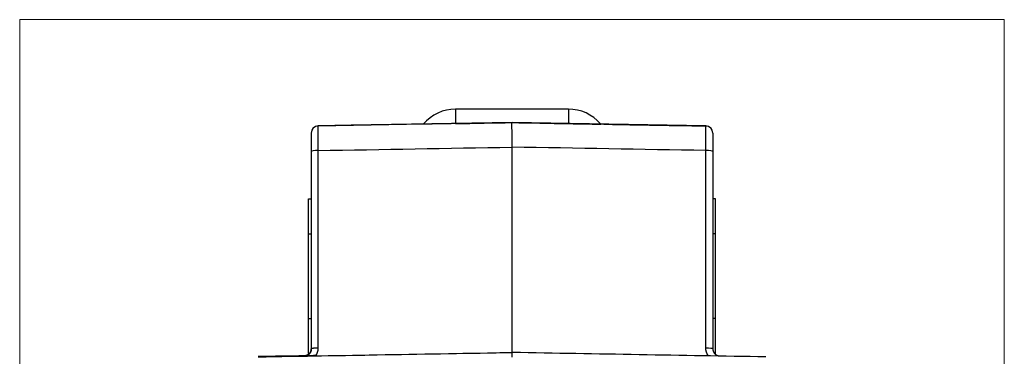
# Model space of a CAD drawing. Header units: millimetres. Extents: x 52 to 568, y 47 to 373.
# Tile 9 of 18: x 52 to 122, y 256 to 280. Entities that reach past the tile are written whole.
import ezdxf

# ---------------------------------------------------------------- set-up
doc = ezdxf.new("R2010")
doc.units = ezdxf.units.MM
doc.layers.add('1', color=7, linetype='Continuous', true_color=0xffffff)

msp = doc.modelspace()

# ---------------------------------------------------------------- linework, layer by layer
at = {"layer": '1', "color": 8, "linetype": 'Continuous', "lineweight": 18}
for p, q in [((52.456, 139.733), (52.456, 280.267)), ((122.294, 280.267), (52.456, 280.267)), ((122.294, 280.267), (122.294, 139.733))]:
    msp.add_line(p, q, dxfattribs=at)
at = {"layer": '1', "color": 18, "linetype": 'Continuous', "lineweight": 25}
for p, q in [((91.375, 273.917), (83.375, 273.917)), ((83.375, 273.917), (83.375, 272.888)), ((91.375, 273.917), (91.375, 272.888)), ((87.375, 272.957), (73.626, 272.717)), ((75.972, 272.766), (73.626, 272.725)), ((73.626, 272.717), (73.626, 272.725)), ((87.375, 272.965), (75.972, 272.766)), ((101.124, 272.725), (87.375, 272.965)), ((87.375, 272.965), (87.375, 272.96)), ((87.375, 272.958), (87.375, 272.957)), ((87.375, 272.957), (93.887, 272.844)), ((98.832, 272.757), (99.128, 272.752)), ((99.128, 272.752), (101.124, 272.717)), ((101.124, 272.717), (101.124, 272.725)), ((73.626, 256.944), (73.626, 270.975)), ((87.375, 256.657), (87.375, 271.216)), ((101.124, 256.944), (101.124, 270.975)), ((73.135, 270.911), (73.135, 256.888)), ((101.615, 270.911), (101.615, 256.898)), ((72.935, 267.553), (72.935, 267.554)), ((72.935, 267.554), (73.135, 267.554)), ((72.935, 265.053), (72.935, 267.553)), ((72.935, 267.553), (73.135, 267.553)), ((101.815, 267.554), (101.615, 267.554)), ((101.815, 267.553), (101.615, 267.553)), ((101.815, 267.553), (101.815, 267.554)), ((101.815, 265.053), (101.815, 267.553)), ((72.935, 259.053), (72.935, 265.053)), ((72.935, 265.053), (73.135, 265.053)), ((101.815, 265.053), (101.615, 265.053)), ((101.815, 259.053), (101.815, 265.053)), ((72.935, 256.553), (72.935, 259.053)), ((72.935, 259.053), (73.135, 259.053)), ((101.815, 259.053), (101.615, 259.053)), ((101.815, 256.553), (101.815, 259.053)), ((72.676, 256.384), (72.676, 256.4)), ((72.935, 256.553), (72.998, 256.553))]:
    msp.add_line(p, q, dxfattribs=at)
for centre, start, end in [((83.375, 270.917), 90, 139.74048), ((91.375, 270.917), 40.7991, 90)]:
    msp.add_arc(centre, 3, start, end, dxfattribs=at)
for centre, major_axis, ratio, start_param, end_param in [((73.635, 272.225), (0, -0.5), 1, 3.159046, 4.712389), ((73.635, 272.217), (0.5, 0), 1, 1.58825, 3.141593), ((-1018.76, 253.651), (1161.007, 20.265), 0.000003, 5.963365, 5.974511), ((1179.204, 253.901), (-1146.683, 20.015), 0.000003, 0.31056, 0.321779), ((101.115, 272.225), (0, -0.5), 1, 1.570796, 3.124139), ((101.115, 272.217), (-0.5, 0), 1, 3.141593, 4.694936), ((73.635, 270.911), (0.5, 0), 0.128908, 1.588249, 3.141593), ((101.115, 270.911), (-0.5, 0), 0.128908, 3.141593, 4.694936), ((101.115, 256.898), (-0.5, 0), 0.091549, 3.141593, 4.694936)]:
    msp.add_ellipse(centre, major_axis=major_axis, ratio=ratio, start_param=start_param, end_param=end_param, dxfattribs=at)
for points, degree in [([(73.626, 270.975), (73.622, 271.961), (73.622, 272.717), (73.626, 272.717)], 3), ([(93.887, 272.844), (98.832, 272.757)], 1), ([(73.135, 272.217), (73.135, 272.217), (73.135, 271.65), (73.135, 270.911)], 3), ([(101.615, 272.217), (101.615, 272.217), (101.615, 271.427), (101.615, 270.911)], 2), ([(73.626, 270.975), (78.209, 271.056), (82.792, 271.136), (87.375, 271.216)], 3), ([(101.124, 270.975), (96.541, 271.056), (91.958, 271.136), (87.375, 271.216)], 3), ([(72.681, 256.401), (71.576, 256.381), (70.471, 256.362), (69.366, 256.343)], 3), ([(73.469, 256.414), (73.241, 256.411), (73.013, 256.407), (72.785, 256.403)], 3), ([(73.46, 256.397), (73.565, 256.556), (73.626, 256.744), (73.626, 256.944)], 3), ([(73.46, 256.397), (78.099, 256.478), (82.737, 256.559), (87.375, 256.64)], 3)]:
    msp.add_open_spline(points, degree=degree, dxfattribs=at)
for points, knots in [([(83.375, 272.888), (83.298, 272.887), (83.222, 272.885), (83.111, 272.884), (83.074, 272.883), (83, 272.882), (82.964, 272.881), (82.859, 272.879), (82.793, 272.878), (82.697, 272.876), (82.666, 272.876), (82.606, 272.875), (82.577, 272.874), (82.492, 272.873), (82.439, 272.872), (82.364, 272.871), (82.339, 272.87), (82.291, 272.869), (82.268, 272.869), (82.201, 272.868), (82.159, 272.867), (82.079, 272.866), (82.041, 272.865), (81.933, 272.863), (81.869, 272.862), (81.796, 272.861), (81.782, 272.861), (81.754, 272.86), (81.713, 272.859), (81.676, 272.859), (81.604, 272.858), (81.562, 272.857), (81.484, 272.856), (81.449, 272.855), (81.384, 272.854), (81.356, 272.853), (81.303, 272.853), (81.28, 272.852), (81.216, 272.851), (81.182, 272.851), (81.149, 272.85), (81.143, 272.85), (81.132, 272.85), (81.117, 272.85), (81.105, 272.849), (81.086, 272.849), (81.08, 272.849), (81.08, 272.849)], [0, 0, 0, 0, 0.031251, 0.031251, 0.046877, 0.046877, 0.062503, 0.062503, 0.093754, 0.093754, 0.10938, 0.10938, 0.125006, 0.125006, 0.156257, 0.156257, 0.171883, 0.171883, 0.187509, 0.187509, 0.21876, 0.21876, 0.250012, 0.250012, 0.312514, 0.312514, 0.32814, 0.32814, 0.343766, 0.375017, 0.375017, 0.43752, 0.43752, 0.500023, 0.500023, 0.562526, 0.562526, 0.625029, 0.625029, 0.750035, 0.750035, 0.781286, 0.781286, 0.812538, 0.875041, 0.875041, 1, 1, 1, 1]), ([(87.375, 272.421), (87.374, 272.506), (87.373, 272.583), (87.372, 272.716), (87.372, 272.773), (87.372, 272.864), (87.372, 272.899), (87.373, 272.945), (87.374, 272.957), (87.375, 272.957)], [0, 0, 0, 0, 0.25, 0.25, 0.5, 0.5, 0.75, 0.75, 1, 1, 1, 1]), ([(87.375, 271.216), (87.375, 271.224), (87.375, 271.238), (87.375, 271.26), (87.375, 271.281), (87.375, 271.303), (87.375, 271.324), (87.375, 271.345), (87.375, 271.367), (87.375, 271.388), (87.375, 271.409), (87.375, 271.43), (87.375, 271.451), (87.375, 271.472), (87.375, 271.492), (87.375, 271.513), (87.375, 271.534), (87.375, 271.554), (87.375, 271.574), (87.375, 271.595), (87.375, 271.615), (87.375, 271.635), (87.375, 271.655), (87.375, 271.675), (87.375, 271.695), (87.375, 271.714), (87.375, 271.734), (87.375, 271.753), (87.375, 271.773), (87.375, 271.792), (87.375, 271.811), (87.375, 271.83), (87.375, 271.849), (87.375, 271.867), (87.375, 271.886), (87.375, 271.905), (87.375, 271.923), (87.375, 271.941), (87.375, 271.959), (87.375, 271.977), (87.375, 271.995), (87.375, 272.013), (87.375, 272.03), (87.375, 272.048), (87.375, 272.065), (87.375, 272.082), (87.375, 272.099), (87.375, 272.116), (87.375, 272.133), (87.375, 272.149), (87.375, 272.166), (87.375, 272.182), (87.375, 272.198), (87.375, 272.214), (87.375, 272.23), (87.375, 272.246), (87.375, 272.261), (87.375, 272.276), (87.375, 272.292), (87.375, 272.307), (87.375, 272.322), (87.375, 272.336), (87.375, 272.351), (87.375, 272.365), (87.375, 272.379), (87.375, 272.394), (87.375, 272.407), (87.375, 272.417), (87.375, 272.421)], [0, 0, 0, 0, 0.01579, 0.031561, 0.047312, 0.063043, 0.078755, 0.094447, 0.110119, 0.125771, 0.141404, 0.157018, 0.172611, 0.188185, 0.203739, 0.219274, 0.234789, 0.250284, 0.26576, 0.281216, 0.296652, 0.312069, 0.327466, 0.342843, 0.358201, 0.373539, 0.388857, 0.404156, 0.419435, 0.434695, 0.449934, 0.465155, 0.480355, 0.495536, 0.510697, 0.525839, 0.540961, 0.556063, 0.571145, 0.586208, 0.601252, 0.616275, 0.631279, 0.646264, 0.661229, 0.676174, 0.691099, 0.706005, 0.720891, 0.735758, 0.750605, 0.765432, 0.78024, 0.795028, 0.809796, 0.824545, 0.839274, 0.853984, 0.868674, 0.883344, 0.897995, 0.912626, 0.927237, 0.941829, 0.956401, 0.970954, 0.985487, 1, 1, 1, 1]), ([(91.375, 272.888), (91.452, 272.887), (91.527, 272.885), (91.639, 272.884), (91.676, 272.883), (91.749, 272.882), (91.785, 272.881), (91.89, 272.879), (91.957, 272.878), (92.053, 272.876), (92.084, 272.876), (92.144, 272.875), (92.173, 272.874), (92.257, 272.873), (92.31, 272.872), (92.386, 272.871), (92.41, 272.87), (92.458, 272.869), (92.481, 272.869), (92.549, 272.868), (92.591, 272.867), (92.671, 272.866), (92.708, 272.865), (92.816, 272.863), (92.88, 272.862), (92.953, 272.861), (92.968, 272.861), (92.995, 272.86), (93.036, 272.859), (93.074, 272.859), (93.145, 272.858), (93.188, 272.857), (93.266, 272.856), (93.301, 272.855), (93.365, 272.854), (93.394, 272.853), (93.446, 272.853), (93.47, 272.852), (93.534, 272.851), (93.567, 272.851), (93.6, 272.85), (93.606, 272.85), (93.617, 272.85), (93.633, 272.85), (93.645, 272.849), (93.663, 272.849), (93.669, 272.849), (93.669, 272.849), (93.669, 272.849)], [0, 0, 0, 0, 0.031244, 0.031244, 0.046866, 0.046866, 0.062488, 0.062488, 0.093732, 0.093732, 0.109354, 0.109354, 0.124976, 0.124976, 0.15622, 0.15622, 0.171842, 0.171842, 0.187464, 0.187464, 0.218708, 0.218708, 0.249953, 0.249953, 0.312441, 0.312441, 0.328063, 0.328063, 0.343685, 0.374929, 0.374929, 0.437417, 0.437417, 0.499905, 0.499905, 0.562393, 0.562393, 0.624881, 0.624881, 0.749858, 0.749858, 0.781102, 0.781102, 0.812346, 0.874834, 0.874834, 0.99981, 1, 1, 1, 1]), ([(101.124, 270.975), (101.125, 271.094), (101.127, 271.212), (101.13, 271.441), (101.131, 271.552), (101.133, 271.764), (101.134, 271.865), (101.135, 272.053), (101.135, 272.14), (101.135, 272.299), (101.135, 272.37), (101.134, 272.494), (101.133, 272.546), (101.131, 272.631), (101.13, 272.663), (101.127, 272.706), (101.125, 272.717), (101.124, 272.717)], [0, 0, 0, 0, 0.125, 0.125, 0.25, 0.25, 0.375, 0.375, 0.5, 0.5, 0.625, 0.625, 0.75, 0.75, 0.875, 0.875, 1, 1, 1, 1]), ([(69.366, 256.325), (72.37, 256.377), (75.374, 256.43), (81.377, 256.534), (84.376, 256.587), (87.375, 256.639)], [0, 0, 0, 0, 0.500404, 0.500404, 1, 1, 1, 1]), ([(73.135, 256.898), (73.135, 256.894), (73.135, 256.886), (73.134, 256.875), (73.134, 256.863), (73.133, 256.852), (73.132, 256.841), (73.13, 256.83), (73.129, 256.819), (73.127, 256.807), (73.125, 256.797), (73.122, 256.786), (73.12, 256.775), (73.117, 256.764), (73.114, 256.754), (73.11, 256.743), (73.107, 256.733), (73.103, 256.723), (73.099, 256.713), (73.095, 256.703), (73.091, 256.693), (73.086, 256.683), (73.082, 256.673), (73.077, 256.664), (73.072, 256.655), (73.067, 256.646), (73.061, 256.637), (73.056, 256.628), (73.05, 256.619), (73.044, 256.611), (73.038, 256.602), (73.032, 256.594), (73.026, 256.586), (73.019, 256.578), (73.013, 256.57), (73.006, 256.563), (72.999, 256.555), (72.992, 256.548), (72.985, 256.541), (72.978, 256.534), (72.971, 256.527), (72.963, 256.521), (72.956, 256.515), (72.948, 256.508), (72.941, 256.502), (72.933, 256.496), (72.925, 256.491), (72.917, 256.485), (72.91, 256.48), (72.902, 256.475), (72.893, 256.47), (72.885, 256.465), (72.877, 256.46), (72.869, 256.456), (72.861, 256.452), (72.853, 256.448), (72.844, 256.444), (72.836, 256.44), (72.827, 256.436), (72.819, 256.433), (72.811, 256.43), (72.802, 256.427), (72.794, 256.424), (72.785, 256.421), (72.777, 256.418), (72.768, 256.416), (72.76, 256.414), (72.751, 256.412), (72.743, 256.41), (72.734, 256.408), (72.726, 256.406), (72.718, 256.405), (72.709, 256.403), (72.701, 256.402), (72.692, 256.401), (72.684, 256.4), (72.678, 256.4), (72.676, 256.4)], [0, 0, 0, 0, 0.015607, 0.031152, 0.046633, 0.062051, 0.077406, 0.092698, 0.107927, 0.123094, 0.138197, 0.153238, 0.168216, 0.183131, 0.197984, 0.212775, 0.227503, 0.242168, 0.256772, 0.271313, 0.285792, 0.300209, 0.314563, 0.328856, 0.343087, 0.357257, 0.371364, 0.38541, 0.399394, 0.413317, 0.427179, 0.440979, 0.454717, 0.468395, 0.482011, 0.495567, 0.509061, 0.522495, 0.535868, 0.54918, 0.562432, 0.575623, 0.588754, 0.601824, 0.614834, 0.627784, 0.640674, 0.653505, 0.666275, 0.678985, 0.691636, 0.704228, 0.71676, 0.729232, 0.741646, 0.754, 0.766295, 0.778532, 0.790709, 0.802828, 0.814889, 0.826891, 0.838835, 0.85072, 0.862548, 0.874318, 0.88603, 0.897684, 0.909281, 0.92082, 0.932302, 0.943727, 0.955095, 0.966406, 0.977661, 0.988858, 1, 1, 1, 1]), ([(73.135, 256.893), (73.135, 256.893), (73.135, 256.894), (73.135, 256.895), (73.135, 256.895), (73.135, 256.895), (73.135, 256.895), (73.135, 256.894), (73.135, 256.893), (73.135, 256.892), (73.135, 256.89), (73.136, 256.888), (73.136, 256.886), (73.136, 256.884), (73.136, 256.881), (73.136, 256.878), (73.136, 256.875), (73.136, 256.871), (73.136, 256.867), (73.136, 256.863), (73.135, 256.854), (73.134, 256.837), (73.131, 256.812), (73.125, 256.779), (73.118, 256.751), (73.111, 256.73), (73.107, 256.717), (73.102, 256.704), (73.096, 256.691), (73.091, 256.678), (73.084, 256.664), (73.077, 256.651), (73.07, 256.637), (73.062, 256.623), (73.053, 256.609), (73.043, 256.595), (73.033, 256.58), (73.025, 256.57), (73.02, 256.563), (73.017, 256.559), (73.014, 256.555), (73.01, 256.551), (73.006, 256.546), (73.001, 256.541), (72.997, 256.536), (72.991, 256.531), (72.985, 256.525), (72.979, 256.519), (72.973, 256.513), (72.965, 256.507), (72.958, 256.5), (72.95, 256.493), (72.941, 256.487), (72.932, 256.48), (72.922, 256.473), (72.912, 256.466), (72.901, 256.458), (72.889, 256.451), (72.877, 256.444), (72.864, 256.438), (72.85, 256.431), (72.836, 256.424), (72.821, 256.418), (72.806, 256.412), (72.789, 256.406), (72.772, 256.401), (72.754, 256.396), (72.736, 256.392), (72.716, 256.389), (72.696, 256.386), (72.683, 256.384), (72.676, 256.384)], [0, 0, 0, 0, 0.003648, 0.0072, 0.010695, 0.014168, 0.017661, 0.021211, 0.024855, 0.028626, 0.032556, 0.03667, 0.040992, 0.045543, 0.050339, 0.055393, 0.060719, 0.066327, 0.072224, 0.078418, 0.084916, 0.111174, 0.146082, 0.189619, 0.241745, 0.258561, 0.275888, 0.293728, 0.312083, 0.330956, 0.35035, 0.370269, 0.390716, 0.411696, 0.433211, 0.455268, 0.477872, 0.501027, 0.506388, 0.512334, 0.518868, 0.525993, 0.533711, 0.542023, 0.550931, 0.560435, 0.570538, 0.581241, 0.592543, 0.604447, 0.616954, 0.630064, 0.643781, 0.658105, 0.673039, 0.688585, 0.704747, 0.721528, 0.738932, 0.756966, 0.775635, 0.794948, 0.814914, 0.835543, 0.856849, 0.878848, 0.901557, 0.925, 0.9492, 0.974189, 1, 1, 1, 1]), ([(72.676, 256.384), (72.685, 256.384), (72.694, 256.384), (72.71, 256.384), (72.719, 256.384), (72.743, 256.385), (72.758, 256.385), (72.788, 256.386), (72.803, 256.386), (72.833, 256.386), (72.848, 256.387), (72.892, 256.387), (72.922, 256.388), (72.983, 256.389), (73.014, 256.39), (73.077, 256.391), (73.11, 256.391), (73.16, 256.392), (73.176, 256.392), (73.211, 256.393), (73.228, 256.393), (73.281, 256.394), (73.316, 256.395), (73.388, 256.396), (73.424, 256.397), (73.46, 256.397)], [0, 0, 0, 0, 0.03125, 0.03125, 0.0625, 0.0625, 0.125, 0.125, 0.1875, 0.1875, 0.25, 0.25, 0.375, 0.375, 0.5, 0.5, 0.625, 0.625, 0.6875, 0.6875, 0.75, 0.75, 0.875, 0.875, 1, 1, 1, 1]), ([(73.455, 256.413), (73.415, 256.412), (73.376, 256.412), (73.299, 256.41), (73.261, 256.41), (73.206, 256.409), (73.187, 256.409), (73.151, 256.408), (73.098, 256.407), (73.047, 256.406), (72.981, 256.405), (72.949, 256.404), (72.887, 256.403), (72.857, 256.403), (72.819, 256.402), (72.81, 256.402), (72.801, 256.402)], [0, 0, 0, 0, 0.158435, 0.158435, 0.316869, 0.316869, 0.396087, 0.396087, 0.475304, 0.633739, 0.633739, 0.792174, 0.792174, 0.950608, 0.950608, 1, 1, 1, 1]), ([(73, 256.554), (73, 256.554), (73, 256.554), (73, 256.554), (73, 256.554), (73, 256.554), (73, 256.554), (72.999, 256.554), (72.999, 256.554), (72.999, 256.554), (72.999, 256.554), (72.999, 256.554), (72.999, 256.554), (72.999, 256.554), (72.999, 256.554), (72.999, 256.554), (72.999, 256.554), (72.999, 256.554), (72.999, 256.554), (72.999, 256.554), (72.999, 256.554), (72.999, 256.554), (72.999, 256.554), (72.999, 256.554), (72.999, 256.554), (72.999, 256.554), (72.999, 256.554), (72.998, 256.554), (72.998, 256.554), (72.998, 256.554), (72.998, 256.553), (72.998, 256.553)], [0, 0, 0, 0, 0.121508, 0.121508, 0.182262, 0.182262, 0.243015, 0.243015, 0.303769, 0.303769, 0.364523, 0.364523, 0.425277, 0.425277, 0.486031, 0.486031, 0.546785, 0.546785, 0.607539, 0.607539, 0.668292, 0.668292, 0.729046, 0.729046, 0.7898, 0.7898, 0.850554, 0.850554, 0.911308, 0.911308, 1, 1, 1, 1]), ([(73, 256.554), (73, 256.554), (73.002, 256.556), (73.008, 256.564), (73.013, 256.569), (73.031, 256.591), (73.048, 256.612), (73.069, 256.648), (73.074, 256.656), (73.082, 256.672), (73.095, 256.698), (73.106, 256.727), (73.119, 256.769), (73.125, 256.792), (73.132, 256.841), (73.135, 256.868), (73.135, 256.896)], [0, 0, 0, 0, 0.125, 0.125, 0.25, 0.25, 0.5, 0.5, 0.5625, 0.5625, 0.625, 0.75, 0.75, 0.875, 0.875, 1, 1, 1, 1]), ([(73.011, 256.553), (73.011, 256.553), (73.013, 256.555), (73.019, 256.562), (73.023, 256.568), (73.039, 256.589), (73.055, 256.609), (73.074, 256.644), (73.078, 256.651), (73.086, 256.667), (73.097, 256.691), (73.108, 256.72), (73.12, 256.76), (73.125, 256.783), (73.133, 256.83), (73.135, 256.856), (73.135, 256.883)], [0, 0, 0, 0, 0.123896, 0.123896, 0.249054, 0.249054, 0.499369, 0.499369, 0.561948, 0.561948, 0.624527, 0.749685, 0.749685, 0.874842, 0.874842, 1, 1, 1, 1]), ([(87.375, 256.293), (87.375, 256.319), (87.375, 256.37), (87.375, 256.417), (87.375, 256.45), (87.375, 256.461), (87.375, 256.482), (87.375, 256.493), (87.375, 256.522), (87.375, 256.54), (87.375, 256.565), (87.375, 256.572), (87.375, 256.587), (87.375, 256.594), (87.375, 256.613), (87.375, 256.623), (87.375, 256.636), (87.375, 256.64), (87.375, 256.647), (87.375, 256.649), (87.375, 256.656), (87.375, 256.658), (87.375, 256.658)], [0, 0, 0, 0, 0.125142, 0.250283, 0.250283, 0.312854, 0.312854, 0.375425, 0.375425, 0.500566, 0.500566, 0.563137, 0.563137, 0.625708, 0.625708, 0.750849, 0.750849, 0.81342, 0.81342, 0.875991, 0.875991, 1, 1, 1, 1]), ([(87.375, 256.658), (87.386, 256.658), (87.396, 256.658), (93.399, 256.553), (99.391, 256.448), (105.384, 256.344)], [0, 0, 0, 0, 0.001779, 0.001779, 1, 1, 1, 1]), ([(101.294, 256.414), (101.291, 256.419), (101.285, 256.429), (101.275, 256.443), (101.266, 256.458), (101.258, 256.472), (101.249, 256.487), (101.241, 256.502), (101.233, 256.517), (101.225, 256.532), (101.218, 256.547), (101.211, 256.563), (101.204, 256.578), (101.197, 256.594), (101.191, 256.609), (101.185, 256.625), (101.179, 256.641), (101.173, 256.657), (101.167, 256.677), (101.159, 256.7), (101.152, 256.728), (101.145, 256.755), (101.139, 256.782), (101.135, 256.809), (101.131, 256.836), (101.127, 256.863), (101.125, 256.89), (101.124, 256.917), (101.124, 256.935), (101.124, 256.944)], [0, 0, 0, 0, 0.030566, 0.061034, 0.091412, 0.121709, 0.151931, 0.182087, 0.212185, 0.242234, 0.272242, 0.302216, 0.332166, 0.362099, 0.392024, 0.42195, 0.451884, 0.481834, 0.51181, 0.562558, 0.612756, 0.662447, 0.711675, 0.760488, 0.808932, 0.857056, 0.904908, 0.952539, 1, 1, 1, 1]), ([(101.615, 256.898), (101.615, 256.894), (101.615, 256.887), (101.615, 256.875), (101.616, 256.864), (101.617, 256.853), (101.618, 256.842), (101.619, 256.831), (101.621, 256.82), (101.623, 256.809), (101.625, 256.798), (101.627, 256.788), (101.63, 256.777), (101.632, 256.767), (101.635, 256.756), (101.638, 256.746), (101.642, 256.736), (101.645, 256.726), (101.649, 256.716), (101.653, 256.706), (101.657, 256.696), (101.662, 256.687), (101.666, 256.677), (101.671, 256.668), (101.676, 256.659), (101.681, 256.65), (101.686, 256.641), (101.691, 256.632), (101.697, 256.624), (101.702, 256.615), (101.708, 256.607), (101.714, 256.599), (101.72, 256.591), (101.726, 256.583), (101.733, 256.575), (101.739, 256.568), (101.746, 256.56), (101.753, 256.553), (101.759, 256.546), (101.766, 256.539), (101.773, 256.533), (101.781, 256.526), (101.788, 256.52), (101.795, 256.513), (101.802, 256.507), (101.81, 256.502), (101.818, 256.496), (101.825, 256.49), (101.833, 256.485), (101.841, 256.48), (101.848, 256.475), (101.856, 256.47), (101.864, 256.465), (101.872, 256.461), (101.88, 256.456), (101.888, 256.452), (101.897, 256.448), (101.905, 256.444), (101.913, 256.44), (101.921, 256.437), (101.929, 256.433), (101.938, 256.43), (101.946, 256.427), (101.954, 256.424), (101.962, 256.422), (101.971, 256.419), (101.979, 256.417), (101.987, 256.414), (101.996, 256.412), (102.004, 256.41), (102.012, 256.408), (102.021, 256.407), (102.029, 256.405), (102.037, 256.404), (102.045, 256.403), (102.054, 256.402), (102.059, 256.401), (102.062, 256.401)], [0, 0, 0, 0, 0.015557, 0.031053, 0.046487, 0.061859, 0.07717, 0.092419, 0.107606, 0.122733, 0.137797, 0.152801, 0.167743, 0.182624, 0.197444, 0.212203, 0.226901, 0.241537, 0.256113, 0.270628, 0.285083, 0.299476, 0.313809, 0.328082, 0.342294, 0.356445, 0.370536, 0.384567, 0.398538, 0.412448, 0.426299, 0.440089, 0.45382, 0.467491, 0.481101, 0.494653, 0.508144, 0.521576, 0.534949, 0.548263, 0.561517, 0.574711, 0.587847, 0.600924, 0.613942, 0.626901, 0.639801, 0.652643, 0.665426, 0.67815, 0.690816, 0.703424, 0.715974, 0.728466, 0.740899, 0.753275, 0.765593, 0.777854, 0.790057, 0.802202, 0.81429, 0.826321, 0.838295, 0.850212, 0.862071, 0.873875, 0.885621, 0.897311, 0.908945, 0.920522, 0.932044, 0.943509, 0.954918, 0.966272, 0.97757, 0.988813, 1, 1, 1, 1])]:
    msp.add_open_spline(points, degree=3, knots=knots, dxfattribs=at)
msp.add_rational_spline([(73.626, 256.944), (73.337, 256.943), (73.135, 256.924), (73.135, 256.898)], [1, 0.808833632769, 0.808833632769, 1], degree=3, dxfattribs=at)

doc.saveas('drawing.dxf')
